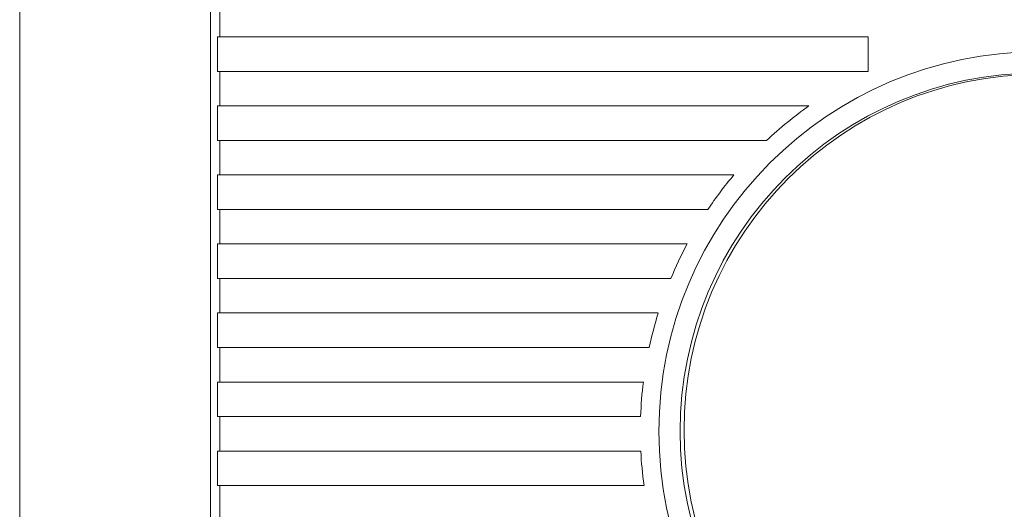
# Model space of a CAD drawing. Header units: millimetres. Extents: x 0 to 420, y 0 to 297.
# Tile 13 of 46: x 79 to 116, y 144 to 163. Entities that reach past the tile are written whole.
import ezdxf

# ---------------------------------------------------------------- set-up
doc = ezdxf.new("R2010")
doc.units = ezdxf.units.MM
doc.layers.add('1', color=7, linetype='Continuous', true_color=0xffffff)
doc.styles.add('blockfont', font='simplex.shx')
doc.dimstyles.get("Standard").update_dxf_attribs({"dimtxt": 3.5, "dimasz": 3.5, "dimexe": 0.18, "dimexo": 0.0625, "dimgap": 1, "dimtad": 1, "dimtih": 1, "dimtoh": 1, "dimzin": 0, "dimdsep": 46, "dimtxsty": 'Standard', "dimcen": 0.09, "dimclrt": 5, "dimadec": 0, "dimazin": 0, "dimtfac": 1, "dimtofl": 0, "dimtmove": 0, "dimatfit": 3, "dimfxl": 1, "dimtolj": 1, "dimtzin": 0, "dimarcsym": 0})

# ---------------------------------------------------------------- blocks, each defined once
blk = doc.blocks.new('_U10')
at = {"color": 124, "linetype": 'Continuous', "lineweight": 13, "transparency": 16777216}
for p, q in [((79.315, 140.51), (79.315, 188.041)), ((204.515, 168.015), (204.515, 188.041))]:
    blk.add_line(p, q, dxfattribs=at)
at = {"color": 250, "linetype": 'Continuous', "lineweight": 13, "transparency": 16777216}
blk.add_line((82.815, 186.041), (201.015, 186.041), dxfattribs=at)
at = {"color": 250, "linetype": 'Continuous', "lineweight": 18, "transparency": 16777216}
for points in [[(82.815, 186.624), (82.815, 185.457), (79.315, 186.041)], [(201.015, 186.624), (201.015, 185.457), (204.515, 186.041)]]:
    blk.add_solid(points, dxfattribs=at)
at = {"layer": 'Defpoints', "color": 0, "linetype": 'Continuous', "lineweight": 18, "transparency": 16777216}
for p in [(204.515, 186.041), (204.515, 168.015), (79.315, 140.51)]:
    blk.add_point(p, dxfattribs=at)
at = {"color": 250, "linetype": 'Continuous', "lineweight": 13, "transparency": 16777216, "insert": (133.582, 190.591), "char_height": 3.5, "attachment_point": 1, "style": 'blockfont'}
blk.add_mtext('\\A1;125.20', dxfattribs=at)

msp = doc.modelspace()

# ---------------------------------------------------------------- linework, layer by layer
at = {"layer": '1', "color": 250, "linetype": 'Continuous', "lineweight": 18}
for p, q in [((86.515, 168.013), (86.515, 126.01)), ((86.777, 161.87), (86.781, 161.87)), ((86.777, 160.57), (86.777, 161.87)), ((88.279, 161.87), (86.781, 161.87)), ((88.279, 161.87), (111.302, 161.87)), ((111.302, 161.87), (111.302, 160.57)), ((86.781, 160.57), (86.777, 160.57)), ((86.781, 160.57), (88.279, 160.57)), ((88.279, 160.57), (111.302, 160.57)), ((86.781, 159.27), (86.777, 159.27)), ((86.777, 157.97), (86.777, 159.27)), ((88.279, 159.27), (86.781, 159.27)), ((88.279, 159.27), (109.072, 159.27)), ((86.781, 157.97), (86.777, 157.97)), ((86.781, 157.97), (88.279, 157.97)), ((88.279, 157.97), (107.474, 157.97)), ((86.781, 156.67), (86.777, 156.67)), ((86.777, 155.37), (86.777, 156.67)), ((88.279, 156.67), (86.781, 156.67)), ((88.279, 156.67), (106.239, 156.67)), ((86.781, 155.37), (86.777, 155.37)), ((86.781, 155.37), (88.279, 155.37)), ((88.279, 155.37), (105.26, 155.37)), ((86.781, 154.07), (86.777, 154.07)), ((86.777, 152.77), (86.777, 154.07)), ((88.279, 154.07), (86.781, 154.07)), ((88.279, 154.07), (104.48, 154.07)), ((86.781, 152.77), (86.777, 152.77)), ((86.781, 152.77), (88.279, 152.77)), ((88.279, 152.77), (103.865, 152.77)), ((86.781, 151.47), (86.777, 151.47)), ((86.777, 150.17), (86.777, 151.47)), ((88.279, 151.47), (86.781, 151.47)), ((88.279, 151.47), (103.393, 151.47)), ((86.781, 150.17), (86.777, 150.17)), ((86.781, 150.17), (88.279, 150.17)), ((88.279, 150.17), (103.051, 150.17)), ((86.781, 148.87), (86.777, 148.87)), ((86.777, 147.57), (86.777, 148.87)), ((88.279, 148.87), (86.781, 148.87)), ((88.279, 148.87), (102.831, 148.87)), ((86.781, 147.57), (86.777, 147.57)), ((86.781, 147.57), (88.279, 147.57)), ((88.279, 147.57), (102.725, 147.57)), ((86.781, 146.27), (86.777, 146.27)), ((86.777, 144.97), (86.777, 146.27)), ((88.279, 146.27), (86.781, 146.27)), ((88.279, 146.27), (102.733, 146.27)), ((86.781, 144.97), (86.777, 144.97)), ((86.781, 144.97), (88.279, 144.97)), ((88.279, 144.97), (102.854, 144.97))]:
    msp.add_line(p, q, dxfattribs=at)
at = {"layer": '1', "color": 250, "linetype": 'Continuous', "lineweight": 13}
for p, q in [((86.855, 161.87), (86.855, 163.17)), ((86.855, 160.57), (86.855, 159.27)), ((86.855, 157.97), (86.855, 156.67)), ((86.855, 155.37), (86.855, 154.07)), ((86.855, 152.77), (86.855, 151.47)), ((86.855, 150.17), (86.855, 148.87)), ((86.855, 147.57), (86.855, 146.27)), ((86.855, 143.67), (86.855, 144.97))]:
    msp.add_line(p, q, dxfattribs=at)
at = {"layer": '1', "color": 250, "linetype": 'Continuous', "lineweight": 18}
for centre, radius, start, end in [((117.715, 147.01), 14.3, 90, 270), ((117.715, 147.01), 13.5, 90, 270), ((117.765, 147.06), 13.4, 90, 270), ((117.715, 147.01), 15, 125.1813, 133.0577), ((117.715, 147.01), 15, 139.9093, 146.1284), ((117.715, 147.01), 15, 151.9224, 157.4183), ((117.715, 147.01), 15, 162.7025, 167.8386), ((117.715, 147.01), 15, 172.877, 177.8605), ((117.715, 147.01), 15, 182.8277, 187.8164)]:
    msp.add_arc(centre, radius, start, end, dxfattribs=at)

# ---------------------------------------------------------------- dimensions: what is measured, and where the dimension line sits
at = {"color": 250, "linetype": 'Continuous', "lineweight": 13}
dim = msp.add_linear_dim(base=(204.515, 186.041), p1=(79.315, 140.51), p2=(204.515, 168.015), dimstyle='Standard', override={"dimtxt": 3.5, "dimasz": 3.5, "dimexe": 2, "dimexo": 0, "dimgap": 1.05, "dimtad": 1, "dimtih": 1, "dimtoh": 0, "dimdec": 2, "dimlfac": 1, "dimdsep": 46, "dimlunit": 2, "dimtxsty": 'blockfont', "dimsah": 1, "dimse1": 0, "dimse2": 0, "dimsd1": 0, "dimsd2": 0, "dimclrd": 250, "dimclre": 124, "dimclrt": 250, "dimtol": 0, "dimtm": -0.1, "dimtfac": 0.571429, "dimtdec": 2, "dimtofl": 1, "dimtmove": 0, "dimatfit": 2, "dimlwd": 13, "dimlwe": 13}, dxfattribs=at)
dim.commit()
dim.dimension.update_dxf_attribs({"geometry": '_U10', "text_midpoint": (141.915, 186.041), "dimtype": 160})

doc.saveas('drawing.dxf')
